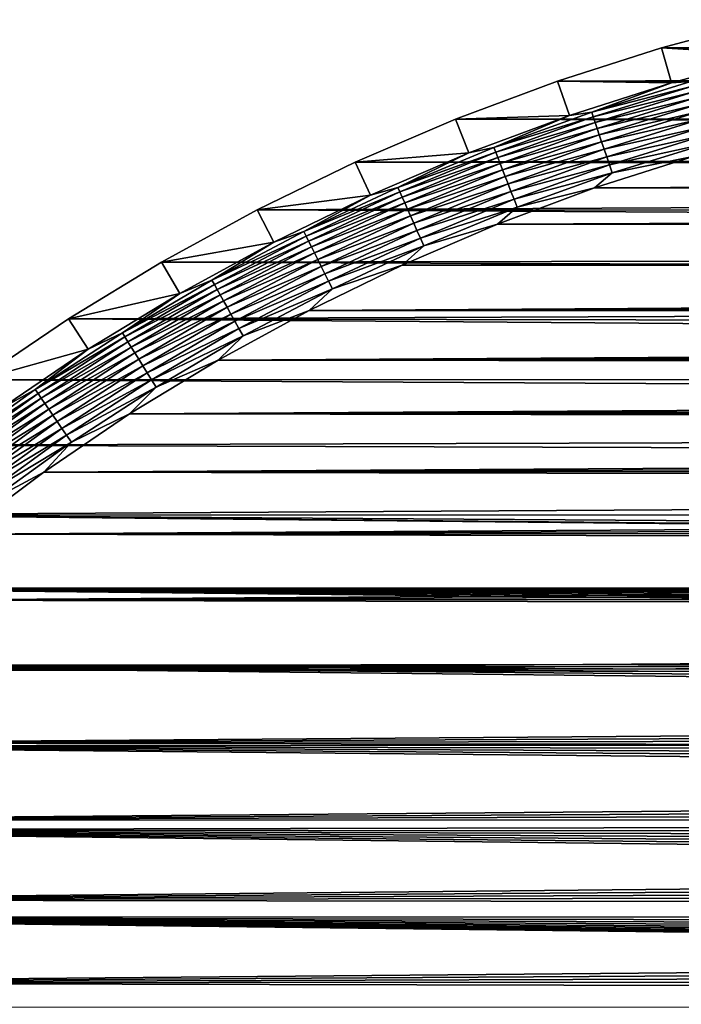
# Model space of a CAD drawing. Extents: x -255 to 255, y -598 to 598.
# Tile 179 of 201: x -197 to -158, y 537 to 594. Entities that reach past the tile are written whole.
import ezdxf

# ---------------------------------------------------------------- set-up
doc = ezdxf.new("R2010")
doc.units = 0
doc.header["$LTSCALE"] = 21.359881
for name, color, linetype in [('1', 7, 'CONTINUOUS'), ('2', 7, 'CONTINUOUS'), ('3', 7, 'CONTINUOUS'), ('66', 7, 'CONTINUOUS')]:
    doc.layers.add(name, color=color, linetype=linetype)

msp = doc.modelspace()

# ---------------------------------------------------------------- linework, layer by layer
at = {"layer": '1', "color": 7, "linetype": 'CONTINUOUS'}
for points in [[(-153.05, 594.24), (226.451, 593.51), (-159.183, 592.596), (-153.05, 594.24)], [(226.451, 593.51), (229.155, 592.164), (-159.183, 592.596), (226.451, 593.51)], [(-159.183, 592.596), (229.155, 592.164), (-165.231, 590.663), (-159.183, 592.596)], [(229.155, 592.164), (231.771, 590.653), (-165.231, 590.663), (229.155, 592.164)], [(-165.231, 590.663), (234.29, 588.984), (-171.18, 588.444), (-165.231, 590.663)], [(231.771, 590.653), (234.29, 588.984), (-165.231, 590.663), (231.771, 590.653)], [(234.29, 588.984), (236.701, 587.164), (-171.18, 588.444), (234.29, 588.984)], [(-171.18, 588.444), (236.701, 587.164), (-177.016, 585.945), (-171.18, 588.444)], [(236.701, 587.164), (238.995, 585.198), (-177.016, 585.945), (236.701, 587.164)], [(-177.016, 585.945), (238.995, 585.198), (-182.727, 583.171), (-177.016, 585.945)], [(238.995, 585.198), (241.164, 583.095), (-182.727, 583.171), (238.995, 585.198)], [(-182.727, 583.171), (243.199, 580.863), (-188.3, 580.128), (-182.727, 583.171)], [(241.164, 583.095), (243.199, 580.863), (-182.727, 583.171), (241.164, 583.095)], [(243.199, 580.863), (245.093, 578.509), (-188.3, 580.128), (243.199, 580.863)], [(-188.3, 580.128), (245.093, 578.509), (-193.721, 576.823), (-188.3, 580.128)], [(245.093, 578.509), (246.838, 576.043), (-193.721, 576.823), (245.093, 578.509)], [(-193.721, 576.823), (248.429, 573.475), (-198.98, 573.264), (-193.721, 576.823)], [(246.838, 576.043), (248.429, 573.475), (-193.721, 576.823), (246.838, 576.043)], [(-198.98, 573.264), (249.858, 570.813), (-204.062, 569.459), (-198.98, 573.264)], [(248.429, 573.475), (249.858, 570.813), (-198.98, 573.264), (248.429, 573.475)], [(249.858, 570.813), (251.12, 568.069), (-204.062, 569.459), (249.858, 570.813)], [(-204.062, 569.459), (251.12, 568.069), (-208.958, 565.417), (-204.062, 569.459)], [(251.12, 568.069), (252.212, 565.252), (-208.958, 565.417), (251.12, 568.069)], [(-213.657, 561.146), (-208.958, 565.417), (203.367, 561.219), (-213.657, 561.146)], [(252.212, 565.252), (253.128, 562.373), (-208.958, 565.417), (252.212, 565.252)], [(-208.958, 565.417), (253.128, 562.373), (206.531, 561.489), (-208.958, 565.417)], [(203.367, 561.219), (-208.958, 565.417), (204.412, 561.399), (203.367, 561.219)], [(204.412, 561.399), (-208.958, 565.417), (205.469, 561.489), (204.412, 561.399)], [(205.469, 561.489), (-208.958, 565.417), (206.531, 561.489), (205.469, 561.489)], [(202.34, 560.952), (-213.657, 561.146), (203.367, 561.219), (202.34, 560.952)], [(-218.146, 556.657), (-213.657, 561.146), (196.275, 556.853), (-218.146, 556.657)], [(196.275, 556.853), (-213.657, 561.146), (196.976, 557.649), (196.275, 556.853)], [(196.976, 557.649), (-213.657, 561.146), (197.742, 558.383), (196.976, 557.649)], [(197.742, 558.383), (-213.657, 561.146), (198.567, 559.05), (197.742, 558.383)], [(198.567, 559.05), (-213.657, 561.146), (199.446, 559.644), (198.567, 559.05)], [(199.446, 559.644), (-213.657, 561.146), (200.372, 560.162), (199.446, 559.644)], [(200.372, 560.162), (-213.657, 561.146), (201.339, 560.599), (200.372, 560.162)], [(201.339, 560.599), (-213.657, 561.146), (202.34, 560.952), (201.339, 560.599)], [(-222.417, 551.958), (-218.146, 556.657), (193.903, 552.15), (-222.417, 551.958)], [(195.644, 556), (-218.146, 556.657), (196.275, 556.853), (195.644, 556)], [(193.903, 552.15), (-218.146, 556.657), (194.214, 553.164), (193.903, 552.15)], [(194.214, 553.164), (-218.146, 556.657), (194.61, 554.149), (194.214, 553.164)], [(194.61, 554.149), (-218.146, 556.657), (195.087, 555.096), (194.61, 554.149)], [(195.087, 555.096), (-218.146, 556.657), (195.644, 556), (195.087, 555.096)], [(193.68, 551.113), (-222.417, 551.958), (193.903, 552.15), (193.68, 551.113)], [(-226.459, 547.062), (-222.417, 551.958), (193.545, 547.94), (-226.459, 547.062)], [(193.5, 549), (-222.417, 551.958), (193.545, 550.06), (193.5, 549)], [(-222.417, 551.958), (193.5, 549), (193.545, 547.94), (-222.417, 551.958)], [(193.545, 550.06), (-222.417, 551.958), (193.68, 551.113), (193.545, 550.06)], [(193.68, 546.887), (-226.459, 547.062), (193.545, 547.94), (193.68, 546.887)], [(-230.264, 541.98), (-226.459, 547.062), (195.644, 542), (-230.264, 541.98)], [(195.644, 542), (-226.459, 547.062), (195.087, 542.904), (195.644, 542)], [(195.087, 542.904), (-226.459, 547.062), (194.61, 543.851), (195.087, 542.904)], [(194.61, 543.851), (-226.459, 547.062), (194.214, 544.836), (194.61, 543.851)], [(194.214, 544.836), (-226.459, 547.062), (193.903, 545.85), (194.214, 544.836)], [(193.903, 545.85), (-226.459, 547.062), (193.68, 546.887), (193.903, 545.85)], [(-233.823, 536.721), (-230.264, 541.98), (203.367, 536.781), (-233.823, 536.721)], [(196.275, 541.147), (-230.264, 541.98), (195.644, 542), (196.275, 541.147)], [(203.367, 536.781), (-230.264, 541.98), (202.34, 537.048), (203.367, 536.781)], [(202.34, 537.048), (-230.264, 541.98), (201.339, 537.401), (202.34, 537.048)], [(201.339, 537.401), (-230.264, 541.98), (200.372, 537.838), (201.339, 537.401)], [(200.372, 537.838), (-230.264, 541.98), (199.446, 538.356), (200.372, 537.838)], [(199.446, 538.356), (-230.264, 541.98), (198.567, 538.95), (199.446, 538.356)], [(198.567, 538.95), (-230.264, 541.98), (197.742, 539.617), (198.567, 538.95)], [(197.742, 539.617), (-230.264, 541.98), (196.976, 540.351), (197.742, 539.617)], [(196.976, 540.351), (-230.264, 541.98), (196.275, 541.147), (196.976, 540.351)]]:
    msp.add_3dface(points, dxfattribs=at)
at = {"layer": '2', "color": 7, "linetype": 'CONTINUOUS'}
for points in [[(-163.077, 584.441, 7), (226.408, 586.163, 7), (-157.328, 586.279, 7), (-163.077, 584.441, 7)], [(227.567, 585.502, 7), (226.408, 586.163, 7), (-163.077, 584.441, 7), (227.567, 585.502, 7)], [(228.704, 584.805, 7), (227.567, 585.502, 7), (-163.077, 584.441, 7), (228.704, 584.805, 7)], [(229.819, 584.073, 7), (228.704, 584.805, 7), (-163.077, 584.441, 7), (229.819, 584.073, 7)], [(-168.733, 582.332, 7), (229.819, 584.073, 7), (-163.077, 584.441, 7), (-168.733, 582.332, 7)], [(230.911, 583.306, 7), (229.819, 584.073, 7), (-168.733, 582.332, 7), (230.911, 583.306, 7)], [(231.978, 582.505, 7), (230.911, 583.306, 7), (-168.733, 582.332, 7), (231.978, 582.505, 7)], [(233.019, 581.671, 7), (231.978, 582.505, 7), (-168.733, 582.332, 7), (233.019, 581.671, 7)], [(-174.281, 579.956, 7), (233.019, 581.671, 7), (-168.733, 582.332, 7), (-174.281, 579.956, 7)], [(234.033, 580.804, 7), (233.019, 581.671, 7), (-174.281, 579.956, 7), (234.033, 580.804, 7)], [(235.02, 579.906, 7), (234.033, 580.804, 7), (-174.281, 579.956, 7), (235.02, 579.906, 7)], [(-179.71, 577.318, 7), (235.02, 579.906, 7), (-174.281, 579.956, 7), (-179.71, 577.318, 7)], [(235.978, 578.978, 7), (235.02, 579.906, 7), (-179.71, 577.318, 7), (235.978, 578.978, 7)], [(236.906, 578.02, 7), (235.978, 578.978, 7), (-179.71, 577.318, 7), (236.906, 578.02, 7)], [(237.804, 577.033, 7), (236.906, 578.02, 7), (-179.71, 577.318, 7), (237.804, 577.033, 7)], [(-185.008, 574.426, 7), (237.804, 577.033, 7), (-179.71, 577.318, 7), (-185.008, 574.426, 7)], [(238.67, 576.019, 7), (237.804, 577.033, 7), (-185.008, 574.426, 7), (238.67, 576.019, 7)], [(239.505, 574.978, 7), (238.67, 576.019, 7), (-185.008, 574.426, 7), (239.505, 574.978, 7)], [(240.306, 573.911, 7), (239.505, 574.978, 7), (-185.008, 574.426, 7), (240.306, 573.911, 7)], [(-190.162, 571.284, 7), (240.306, 573.911, 7), (-185.008, 574.426, 7), (-190.162, 571.284, 7)], [(241.073, 572.819, 7), (240.306, 573.911, 7), (-190.162, 571.284, 7), (241.073, 572.819, 7)], [(241.805, 571.704, 7), (241.073, 572.819, 7), (-190.162, 571.284, 7), (241.805, 571.704, 7)], [(242.502, 570.567, 7), (241.805, 571.704, 7), (-190.162, 571.284, 7), (242.502, 570.567, 7)], [(-195.16, 567.901, 7), (242.502, 570.567, 7), (-190.162, 571.284, 7), (-195.16, 567.901, 7)], [(243.163, 569.408, 7), (242.502, 570.567, 7), (-195.16, 567.901, 7), (243.163, 569.408, 7)], [(243.787, 568.229, 7), (243.163, 569.408, 7), (-195.16, 567.901, 7), (243.787, 568.229, 7)], [(244.374, 567.031, 7), (243.787, 568.229, 7), (-195.16, 567.901, 7), (244.374, 567.031, 7)], [(-199.992, 564.284, 7), (244.374, 567.031, 7), (-195.16, 567.901, 7), (-199.992, 564.284, 7)], [(244.923, 565.815, 7), (244.374, 567.031, 7), (-199.992, 564.284, 7), (244.923, 565.815, 7)], [(245.434, 564.583, 7), (244.923, 565.815, 7), (-199.992, 564.284, 7), (245.434, 564.583, 7)], [(-204.647, 560.441, 7), (245.905, 563.335, 7), (-199.992, 564.284, 7), (-204.647, 560.441, 7)], [(245.905, 563.335, 7), (245.434, 564.583, 7), (-199.992, 564.284, 7), (245.905, 563.335, 7)], [(246.337, 562.073, 7), (245.905, 563.335, 7), (-204.647, 560.441, 7), (246.337, 562.073, 7)], [(246.73, 560.798, 7), (246.337, 562.073, 7), (-204.647, 560.441, 7), (246.73, 560.798, 7)], [(247.082, 559.511, 7), (246.73, 560.798, 7), (-204.647, 560.441, 7), (247.082, 559.511, 7)], [(-209.113, 556.381, 7), (247.082, 559.511, 7), (-204.647, 560.441, 7), (-209.113, 556.381, 7)], [(247.393, 558.214, 7), (247.082, 559.511, 7), (-209.113, 556.381, 7), (247.393, 558.214, 7)], [(247.664, 556.907, 7), (247.393, 558.214, 7), (-209.113, 556.381, 7), (247.664, 556.907, 7)], [(247.893, 555.593, 7), (247.664, 556.907, 7), (-209.113, 556.381, 7), (247.893, 555.593, 7)], [(-213.381, 552.113, 7), (247.893, 555.593, 7), (-209.113, 556.381, 7), (-213.381, 552.113, 7)], [(248.081, 554.272, 7), (247.893, 555.593, 7), (-213.381, 552.113, 7), (248.081, 554.272, 7)], [(248.227, 552.946, 7), (248.081, 554.272, 7), (-213.381, 552.113, 7), (248.227, 552.946, 7)], [(248.332, 551.616, 7), (248.227, 552.946, 7), (-213.381, 552.113, 7), (248.332, 551.616, 7)], [(-217.441, 547.647, 7), (248.332, 551.616, 7), (-213.381, 552.113, 7), (-217.441, 547.647, 7)], [(248.395, 550.284, 7), (248.332, 551.616, 7), (-217.441, 547.647, 7), (248.395, 550.284, 7)], [(248.416, 548.95, 7), (248.395, 550.284, 7), (-217.441, 547.647, 7), (248.416, 548.95, 7)], [(248.395, 547.616, 7), (248.416, 548.95, 7), (-217.441, 547.647, 7), (248.395, 547.616, 7)], [(-221.284, 542.992, 7), (248.395, 547.616, 7), (-217.441, 547.647, 7), (-221.284, 542.992, 7)], [(248.332, 546.284, 7), (248.395, 547.616, 7), (-221.284, 542.992, 7), (248.332, 546.284, 7)], [(248.227, 544.954, 7), (248.332, 546.284, 7), (-221.284, 542.992, 7), (248.227, 544.954, 7)], [(248.081, 543.628, 7), (248.227, 544.954, 7), (-221.284, 542.992, 7), (248.081, 543.628, 7)], [(247.893, 542.307, 7), (248.081, 543.628, 7), (-221.284, 542.992, 7), (247.893, 542.307, 7)], [(-224.901, 538.16, 7), (247.893, 542.307, 7), (-221.284, 542.992, 7), (-224.901, 538.16, 7)], [(247.664, 540.993, 7), (247.893, 542.307, 7), (-224.901, 538.16, 7), (247.664, 540.993, 7)], [(247.393, 539.686, 7), (247.664, 540.993, 7), (-224.901, 538.16, 7), (247.393, 539.686, 7)], [(247.082, 538.389, 7), (247.393, 539.686, 7), (-224.901, 538.16, 7), (247.082, 538.389, 7)], [(246.73, 537.102, 7), (247.082, 538.389, 7), (-224.901, 538.16, 7), (246.73, 537.102, 7)], [(-228.284, 533.162, 7), (246.73, 537.102, 7), (-224.901, 538.16, 7), (-228.284, 533.162, 7)], [(246.337, 535.827, 7), (246.73, 537.102, 7), (-228.284, 533.162, 7), (246.337, 535.827, 7)]]:
    msp.add_3dface(points, dxfattribs=at)
at = {"layer": '3', "color": 7, "linetype": 'CONTINUOUS'}
for points in [[(-153.05, 594.24), (-159.183, 592.596), (-152.553, 592.19, 4.231), (-153.05, 594.24)], [(-159.183, 592.596), (-165.231, 590.663), (-158.589, 590.572, 4.231), (-159.183, 592.596)], [(-152.553, 592.19, 4.231), (-159.183, 592.596), (-158.589, 590.572, 4.231), (-152.553, 592.19, 4.231)], [(-165.231, 590.663), (-171.18, 588.444), (-164.541, 588.67, 4.231), (-165.231, 590.663)], [(-158.589, 590.572, 4.231), (-165.231, 590.663), (-164.541, 588.67, 4.231), (-158.589, 590.572, 4.231)], [(-171.18, 588.444), (-177.016, 585.945), (-170.396, 586.486, 4.231), (-171.18, 588.444)], [(-164.541, 588.67, 4.231), (-171.18, 588.444), (-170.396, 586.486, 4.231), (-164.541, 588.67, 4.231)], [(-170.396, 586.486, 4.231), (-177.016, 585.945), (-176.14, 584.026, 4.231), (-170.396, 586.486, 4.231)], [(-177.016, 585.945), (-182.727, 583.171), (-176.14, 584.026, 4.231), (-177.016, 585.945)], [(-176.14, 584.026, 4.231), (-182.727, 583.171), (-181.761, 581.296, 4.231), (-176.14, 584.026, 4.231)], [(-182.727, 583.171), (-188.3, 580.128), (-181.761, 581.296, 4.231), (-182.727, 583.171)], [(-181.761, 581.296, 4.231), (-188.3, 580.128), (-187.245, 578.301, 4.231), (-181.761, 581.296, 4.231)], [(-188.3, 580.128), (-193.721, 576.823), (-187.245, 578.301, 4.231), (-188.3, 580.128)], [(-187.245, 578.301, 4.231), (-193.721, 576.823), (-192.581, 575.049, 4.231), (-187.245, 578.301, 4.231)], [(-193.721, 576.823), (-198.98, 573.264), (-192.581, 575.049, 4.231), (-193.721, 576.823)], [(-192.581, 575.049, 4.231), (-198.98, 573.264), (-197.756, 571.546, 4.231), (-192.581, 575.049, 4.231)]]:
    msp.add_3dface(points, dxfattribs=at)
at = {"layer": '66', "color": 7, "linetype": 'CONTINUOUS'}
for points in [[(-152.553, 592.19, 4.231), (-158.589, 590.572, 4.231), (-157.462, 590.641, 4.67), (-152.553, 592.19, 4.231)], [(-158.589, 590.572, 4.231), (-164.541, 588.67, 4.231), (-163.244, 588.85, 4.67), (-158.589, 590.572, 4.231)], [(-158.589, 590.572, 4.231), (-163.244, 588.85, 4.67), (-157.462, 590.641, 4.67), (-158.589, 590.572, 4.231)], [(-163.244, 588.85, 4.67), (-157.382, 590.362, 5.082), (-157.462, 590.641, 4.67), (-163.244, 588.85, 4.67)], [(-163.152, 588.575, 5.082), (-157.382, 590.362, 5.082), (-163.244, 588.85, 4.67), (-163.152, 588.575, 5.082)], [(-163.152, 588.575, 5.082), (-157.292, 590.044, 5.463), (-157.382, 590.362, 5.082), (-163.152, 588.575, 5.082)], [(-163.047, 588.262, 5.463), (-157.292, 590.044, 5.463), (-163.152, 588.575, 5.082), (-163.047, 588.262, 5.463)], [(-163.047, 588.262, 5.463), (-157.191, 589.691, 5.808), (-157.292, 590.044, 5.463), (-163.047, 588.262, 5.463)], [(-162.931, 587.914, 5.808), (-157.191, 589.691, 5.808), (-163.047, 588.262, 5.463), (-162.931, 587.914, 5.808)], [(-162.931, 587.914, 5.808), (-157.082, 589.306, 6.115), (-157.191, 589.691, 5.808), (-162.931, 587.914, 5.808)], [(-162.804, 587.535, 6.115), (-157.082, 589.306, 6.115), (-162.931, 587.914, 5.808), (-162.804, 587.535, 6.115)], [(-162.804, 587.535, 6.115), (-156.965, 588.894, 6.38), (-157.082, 589.306, 6.115), (-162.804, 587.535, 6.115)], [(-164.541, 588.67, 4.231), (-168.938, 586.794, 4.67), (-163.244, 588.85, 4.67), (-164.541, 588.67, 4.231)], [(-168.938, 586.794, 4.67), (-163.152, 588.575, 5.082), (-163.244, 588.85, 4.67), (-168.938, 586.794, 4.67)], [(-162.667, 587.128, 6.38), (-156.965, 588.894, 6.38), (-162.804, 587.535, 6.115), (-162.667, 587.128, 6.38)], [(-162.667, 587.128, 6.38), (-156.841, 588.458, 6.601), (-156.965, 588.894, 6.38), (-162.667, 587.128, 6.38)], [(-164.541, 588.67, 4.231), (-170.396, 586.486, 4.231), (-168.938, 586.794, 4.67), (-164.541, 588.67, 4.231)], [(-168.833, 586.524, 5.082), (-163.152, 588.575, 5.082), (-168.938, 586.794, 4.67), (-168.833, 586.524, 5.082)], [(-168.833, 586.524, 5.082), (-163.047, 588.262, 5.463), (-163.152, 588.575, 5.082), (-168.833, 586.524, 5.082)], [(-168.714, 586.216, 5.463), (-163.047, 588.262, 5.463), (-168.833, 586.524, 5.082), (-168.714, 586.216, 5.463)], [(-168.714, 586.216, 5.463), (-162.931, 587.914, 5.808), (-163.047, 588.262, 5.463), (-168.714, 586.216, 5.463)], [(-162.523, 586.698, 6.601), (-156.841, 588.458, 6.601), (-162.667, 587.128, 6.38), (-162.523, 586.698, 6.601)], [(-162.523, 586.698, 6.601), (-156.711, 588.003, 6.774), (-156.841, 588.458, 6.601), (-162.523, 586.698, 6.601)], [(-168.582, 585.874, 5.808), (-162.931, 587.914, 5.808), (-168.714, 586.216, 5.463), (-168.582, 585.874, 5.808)], [(-168.582, 585.874, 5.808), (-162.804, 587.535, 6.115), (-162.931, 587.914, 5.808), (-168.582, 585.874, 5.808)], [(-162.373, 586.25, 6.774), (-156.711, 588.003, 6.774), (-162.523, 586.698, 6.601), (-162.373, 586.25, 6.774)], [(-162.373, 586.25, 6.774), (-156.578, 587.533, 6.9), (-156.711, 588.003, 6.774), (-162.373, 586.25, 6.774)], [(-168.437, 585.501, 6.115), (-162.804, 587.535, 6.115), (-168.582, 585.874, 5.808), (-168.437, 585.501, 6.115)], [(-168.437, 585.501, 6.115), (-162.667, 587.128, 6.38), (-162.804, 587.535, 6.115), (-168.437, 585.501, 6.115)], [(-168.282, 585.101, 6.38), (-162.667, 587.128, 6.38), (-168.437, 585.501, 6.115), (-168.282, 585.101, 6.38)], [(-168.282, 585.101, 6.38), (-162.523, 586.698, 6.601), (-162.667, 587.128, 6.38), (-168.282, 585.101, 6.38)], [(-162.218, 585.787, 6.9), (-156.578, 587.533, 6.9), (-162.373, 586.25, 6.774), (-162.218, 585.787, 6.9)], [(-162.218, 585.787, 6.9), (-156.441, 587.054, 6.975), (-156.578, 587.533, 6.9), (-162.218, 585.787, 6.9)], [(-162.059, 585.314, 6.975), (-156.441, 587.054, 6.975), (-162.218, 585.787, 6.9), (-162.059, 585.314, 6.975)], [(-162.059, 585.314, 6.975), (-157.328, 586.279, 7), (-156.441, 587.054, 6.975), (-162.059, 585.314, 6.975)], [(-170.396, 586.486, 4.231), (-176.14, 584.026, 4.231), (-174.531, 584.478, 4.67), (-170.396, 586.486, 4.231)], [(-170.396, 586.486, 4.231), (-174.531, 584.478, 4.67), (-168.938, 586.794, 4.67), (-170.396, 586.486, 4.231)], [(-174.531, 584.478, 4.67), (-168.833, 586.524, 5.082), (-168.938, 586.794, 4.67), (-174.531, 584.478, 4.67)], [(-174.414, 584.212, 5.082), (-168.833, 586.524, 5.082), (-174.531, 584.478, 4.67), (-174.414, 584.212, 5.082)], [(-174.414, 584.212, 5.082), (-168.714, 586.216, 5.463), (-168.833, 586.524, 5.082), (-174.414, 584.212, 5.082)], [(-168.119, 584.678, 6.601), (-162.523, 586.698, 6.601), (-168.282, 585.101, 6.38), (-168.119, 584.678, 6.601)], [(-168.119, 584.678, 6.601), (-162.373, 586.25, 6.774), (-162.523, 586.698, 6.601), (-168.119, 584.678, 6.601)], [(-174.281, 583.91, 5.463), (-168.714, 586.216, 5.463), (-174.414, 584.212, 5.082), (-174.281, 583.91, 5.463)], [(-174.281, 583.91, 5.463), (-168.582, 585.874, 5.808), (-168.714, 586.216, 5.463), (-174.281, 583.91, 5.463)], [(-174.132, 583.574, 5.808), (-168.582, 585.874, 5.808), (-174.281, 583.91, 5.463), (-174.132, 583.574, 5.808)], [(-174.132, 583.574, 5.808), (-168.437, 585.501, 6.115), (-168.582, 585.874, 5.808), (-174.132, 583.574, 5.808)], [(-167.948, 584.237, 6.774), (-162.373, 586.25, 6.774), (-168.119, 584.678, 6.601), (-167.948, 584.237, 6.774)], [(-167.948, 584.237, 6.774), (-162.218, 585.787, 6.9), (-162.373, 586.25, 6.774), (-167.948, 584.237, 6.774)], [(-163.077, 584.441, 7), (-157.328, 586.279, 7), (-162.059, 585.314, 6.975), (-163.077, 584.441, 7)], [(-173.971, 583.209, 6.115), (-168.437, 585.501, 6.115), (-174.132, 583.574, 5.808), (-173.971, 583.209, 6.115)], [(-173.971, 583.209, 6.115), (-168.282, 585.101, 6.38), (-168.437, 585.501, 6.115), (-173.971, 583.209, 6.115)], [(-167.771, 583.782, 6.9), (-162.218, 585.787, 6.9), (-167.948, 584.237, 6.774), (-167.771, 583.782, 6.9)], [(-167.771, 583.782, 6.9), (-162.059, 585.314, 6.975), (-162.218, 585.787, 6.9), (-167.771, 583.782, 6.9)], [(-167.591, 583.317, 6.975), (-162.059, 585.314, 6.975), (-167.771, 583.782, 6.9), (-167.591, 583.317, 6.975)], [(-167.591, 583.317, 6.975), (-163.077, 584.441, 7), (-162.059, 585.314, 6.975), (-167.591, 583.317, 6.975)], [(-173.798, 582.816, 6.38), (-168.282, 585.101, 6.38), (-173.971, 583.209, 6.115), (-173.798, 582.816, 6.38)], [(-173.798, 582.816, 6.38), (-168.119, 584.678, 6.601), (-168.282, 585.101, 6.38), (-173.798, 582.816, 6.38)], [(-176.14, 584.026, 4.231), (-180.011, 581.905, 4.67), (-174.531, 584.478, 4.67), (-176.14, 584.026, 4.231)], [(-180.011, 581.905, 4.67), (-174.414, 584.212, 5.082), (-174.531, 584.478, 4.67), (-180.011, 581.905, 4.67)], [(-179.882, 581.645, 5.082), (-174.414, 584.212, 5.082), (-180.011, 581.905, 4.67), (-179.882, 581.645, 5.082)], [(-179.882, 581.645, 5.082), (-174.281, 583.91, 5.463), (-174.414, 584.212, 5.082), (-179.882, 581.645, 5.082)], [(-173.615, 582.402, 6.601), (-168.119, 584.678, 6.601), (-173.798, 582.816, 6.38), (-173.615, 582.402, 6.601)], [(-173.615, 582.402, 6.601), (-167.948, 584.237, 6.774), (-168.119, 584.678, 6.601), (-173.615, 582.402, 6.601)], [(-173.423, 581.969, 6.774), (-167.948, 584.237, 6.774), (-173.615, 582.402, 6.601), (-173.423, 581.969, 6.774)], [(-173.423, 581.969, 6.774), (-167.771, 583.782, 6.9), (-167.948, 584.237, 6.774), (-173.423, 581.969, 6.774)], [(-168.733, 582.332, 7), (-163.077, 584.441, 7), (-167.591, 583.317, 6.975), (-168.733, 582.332, 7)], [(-176.14, 584.026, 4.231), (-181.761, 581.296, 4.231), (-180.011, 581.905, 4.67), (-176.14, 584.026, 4.231)], [(-179.734, 581.35, 5.463), (-174.281, 583.91, 5.463), (-179.882, 581.645, 5.082), (-179.734, 581.35, 5.463)], [(-179.734, 581.35, 5.463), (-174.132, 583.574, 5.808), (-174.281, 583.91, 5.463), (-179.734, 581.35, 5.463)], [(-179.571, 581.021, 5.808), (-174.132, 583.574, 5.808), (-179.734, 581.35, 5.463), (-179.571, 581.021, 5.808)], [(-179.571, 581.021, 5.808), (-173.971, 583.209, 6.115), (-174.132, 583.574, 5.808), (-179.571, 581.021, 5.808)], [(-173.226, 581.522, 6.9), (-167.771, 583.782, 6.9), (-173.423, 581.969, 6.774), (-173.226, 581.522, 6.9)], [(-173.226, 581.522, 6.9), (-167.591, 583.317, 6.975), (-167.771, 583.782, 6.9), (-173.226, 581.522, 6.9)], [(-179.393, 580.663, 6.115), (-173.971, 583.209, 6.115), (-179.571, 581.021, 5.808), (-179.393, 580.663, 6.115)], [(-179.393, 580.663, 6.115), (-173.798, 582.816, 6.38), (-173.971, 583.209, 6.115), (-179.393, 580.663, 6.115)], [(-173.025, 581.066, 6.975), (-167.591, 583.317, 6.975), (-173.226, 581.522, 6.9), (-173.025, 581.066, 6.975)], [(-173.025, 581.066, 6.975), (-168.733, 582.332, 7), (-167.591, 583.317, 6.975), (-173.025, 581.066, 6.975)], [(-179.202, 580.28, 6.38), (-173.798, 582.816, 6.38), (-179.393, 580.663, 6.115), (-179.202, 580.28, 6.38)], [(-179.202, 580.28, 6.38), (-173.615, 582.402, 6.601), (-173.798, 582.816, 6.38), (-179.202, 580.28, 6.38)], [(-181.761, 581.296, 4.231), (-185.366, 579.082, 4.67), (-180.011, 581.905, 4.67), (-181.761, 581.296, 4.231)], [(-185.366, 579.082, 4.67), (-179.882, 581.645, 5.082), (-180.011, 581.905, 4.67), (-185.366, 579.082, 4.67)], [(-179, 579.874, 6.601), (-173.615, 582.402, 6.601), (-179.202, 580.28, 6.38), (-179, 579.874, 6.601)], [(-179, 579.874, 6.601), (-173.423, 581.969, 6.774), (-173.615, 582.402, 6.601), (-179, 579.874, 6.601)], [(-178.789, 579.45, 6.774), (-173.423, 581.969, 6.774), (-179, 579.874, 6.601), (-178.789, 579.45, 6.774)], [(-178.789, 579.45, 6.774), (-173.226, 581.522, 6.9), (-173.423, 581.969, 6.774), (-178.789, 579.45, 6.774)], [(-174.281, 579.956, 7), (-168.733, 582.332, 7), (-173.025, 581.066, 6.975), (-174.281, 579.956, 7)], [(-181.761, 581.296, 4.231), (-187.245, 578.301, 4.231), (-185.366, 579.082, 4.67), (-181.761, 581.296, 4.231)], [(-185.225, 578.829, 5.082), (-179.882, 581.645, 5.082), (-185.366, 579.082, 4.67), (-185.225, 578.829, 5.082)], [(-185.225, 578.829, 5.082), (-179.734, 581.35, 5.463), (-179.882, 581.645, 5.082), (-185.225, 578.829, 5.082)], [(-185.064, 578.54, 5.463), (-179.734, 581.35, 5.463), (-185.225, 578.829, 5.082), (-185.064, 578.54, 5.463)], [(-185.064, 578.54, 5.463), (-179.571, 581.021, 5.808), (-179.734, 581.35, 5.463), (-185.064, 578.54, 5.463)], [(-178.571, 579.013, 6.9), (-173.226, 581.522, 6.9), (-178.789, 579.45, 6.774), (-178.571, 579.013, 6.9)], [(-178.571, 579.013, 6.9), (-173.025, 581.066, 6.975), (-173.226, 581.522, 6.9), (-178.571, 579.013, 6.9)], [(-184.886, 578.22, 5.808), (-179.571, 581.021, 5.808), (-185.064, 578.54, 5.463), (-184.886, 578.22, 5.808)], [(-184.886, 578.22, 5.808), (-179.393, 580.663, 6.115), (-179.571, 581.021, 5.808), (-184.886, 578.22, 5.808)], [(-178.349, 578.567, 6.975), (-173.025, 581.066, 6.975), (-178.571, 579.013, 6.9), (-178.349, 578.567, 6.975)], [(-178.349, 578.567, 6.975), (-174.281, 579.956, 7), (-173.025, 581.066, 6.975), (-178.349, 578.567, 6.975)], [(-184.691, 577.87, 6.115), (-179.393, 580.663, 6.115), (-184.886, 578.22, 5.808), (-184.691, 577.87, 6.115)], [(-184.691, 577.87, 6.115), (-179.202, 580.28, 6.38), (-179.393, 580.663, 6.115), (-184.691, 577.87, 6.115)], [(-184.483, 577.496, 6.38), (-179.202, 580.28, 6.38), (-184.691, 577.87, 6.115), (-184.483, 577.496, 6.38)], [(-184.483, 577.496, 6.38), (-179, 579.874, 6.601), (-179.202, 580.28, 6.38), (-184.483, 577.496, 6.38)], [(-184.262, 577.1, 6.601), (-179, 579.874, 6.601), (-184.483, 577.496, 6.38), (-184.262, 577.1, 6.601)], [(-184.262, 577.1, 6.601), (-178.789, 579.45, 6.774), (-179, 579.874, 6.601), (-184.262, 577.1, 6.601)], [(-179.71, 577.318, 7), (-174.281, 579.956, 7), (-178.349, 578.567, 6.975), (-179.71, 577.318, 7)], [(-187.245, 578.301, 4.231), (-190.585, 576.015, 4.67), (-185.366, 579.082, 4.67), (-187.245, 578.301, 4.231)], [(-190.585, 576.015, 4.67), (-185.225, 578.829, 5.082), (-185.366, 579.082, 4.67), (-190.585, 576.015, 4.67)], [(-184.032, 576.687, 6.774), (-178.789, 579.45, 6.774), (-184.262, 577.1, 6.601), (-184.032, 576.687, 6.774)], [(-184.032, 576.687, 6.774), (-178.571, 579.013, 6.9), (-178.789, 579.45, 6.774), (-184.032, 576.687, 6.774)], [(-183.794, 576.26, 6.9), (-178.571, 579.013, 6.9), (-184.032, 576.687, 6.774), (-183.794, 576.26, 6.9)], [(-183.794, 576.26, 6.9), (-178.349, 578.567, 6.975), (-178.571, 579.013, 6.9), (-183.794, 576.26, 6.9)], [(-190.433, 575.769, 5.082), (-185.225, 578.829, 5.082), (-190.585, 576.015, 4.67), (-190.433, 575.769, 5.082)], [(-190.433, 575.769, 5.082), (-185.064, 578.54, 5.463), (-185.225, 578.829, 5.082), (-190.433, 575.769, 5.082)], [(-190.259, 575.488, 5.463), (-185.064, 578.54, 5.463), (-190.433, 575.769, 5.082), (-190.259, 575.488, 5.463)], [(-190.259, 575.488, 5.463), (-184.886, 578.22, 5.808), (-185.064, 578.54, 5.463), (-190.259, 575.488, 5.463)], [(-183.552, 575.825, 6.975), (-178.349, 578.567, 6.975), (-183.794, 576.26, 6.9), (-183.552, 575.825, 6.975)], [(-183.552, 575.825, 6.975), (-179.71, 577.318, 7), (-178.349, 578.567, 6.975), (-183.552, 575.825, 6.975)], [(-187.245, 578.301, 4.231), (-192.581, 575.049, 4.231), (-190.585, 576.015, 4.67), (-187.245, 578.301, 4.231)], [(-190.066, 575.176, 5.808), (-184.886, 578.22, 5.808), (-190.259, 575.488, 5.463), (-190.066, 575.176, 5.808)], [(-190.066, 575.176, 5.808), (-184.691, 577.87, 6.115), (-184.886, 578.22, 5.808), (-190.066, 575.176, 5.808)], [(-189.855, 574.836, 6.115), (-184.691, 577.87, 6.115), (-190.066, 575.176, 5.808), (-189.855, 574.836, 6.115)], [(-189.855, 574.836, 6.115), (-184.483, 577.496, 6.38), (-184.691, 577.87, 6.115), (-189.855, 574.836, 6.115)], [(-189.629, 574.471, 6.38), (-184.483, 577.496, 6.38), (-189.855, 574.836, 6.115), (-189.629, 574.471, 6.38)], [(-189.629, 574.471, 6.38), (-184.262, 577.1, 6.601), (-184.483, 577.496, 6.38), (-189.629, 574.471, 6.38)], [(-185.008, 574.426, 7), (-179.71, 577.318, 7), (-183.552, 575.825, 6.975), (-185.008, 574.426, 7)], [(-189.391, 574.086, 6.601), (-184.262, 577.1, 6.601), (-189.629, 574.471, 6.38), (-189.391, 574.086, 6.601)], [(-189.391, 574.086, 6.601), (-184.032, 576.687, 6.774), (-184.262, 577.1, 6.601), (-189.391, 574.086, 6.601)], [(-189.142, 573.684, 6.774), (-184.032, 576.687, 6.774), (-189.391, 574.086, 6.601), (-189.142, 573.684, 6.774)], [(-189.142, 573.684, 6.774), (-183.794, 576.26, 6.9), (-184.032, 576.687, 6.774), (-189.142, 573.684, 6.774)], [(-188.885, 573.268, 6.9), (-183.794, 576.26, 6.9), (-189.142, 573.684, 6.774), (-188.885, 573.268, 6.9)], [(-188.885, 573.268, 6.9), (-183.552, 575.825, 6.975), (-183.794, 576.26, 6.9), (-188.885, 573.268, 6.9)], [(-192.581, 575.049, 4.231), (-195.657, 572.71, 4.67), (-190.585, 576.015, 4.67), (-192.581, 575.049, 4.231)], [(-195.657, 572.71, 4.67), (-190.433, 575.769, 5.082), (-190.585, 576.015, 4.67), (-195.657, 572.71, 4.67)], [(-195.493, 572.471, 5.082), (-190.433, 575.769, 5.082), (-195.657, 572.71, 4.67), (-195.493, 572.471, 5.082)], [(-195.493, 572.471, 5.082), (-190.259, 575.488, 5.463), (-190.433, 575.769, 5.082), (-195.493, 572.471, 5.082)], [(-188.622, 572.845, 6.975), (-183.552, 575.825, 6.975), (-188.885, 573.268, 6.9), (-188.622, 572.845, 6.975)], [(-188.622, 572.845, 6.975), (-185.008, 574.426, 7), (-183.552, 575.825, 6.975), (-188.622, 572.845, 6.975)], [(-192.581, 575.049, 4.231), (-197.756, 571.546, 4.231), (-195.657, 572.71, 4.67), (-192.581, 575.049, 4.231)], [(-195.307, 572.199, 5.463), (-190.259, 575.488, 5.463), (-195.493, 572.471, 5.082), (-195.307, 572.199, 5.463)], [(-195.307, 572.199, 5.463), (-190.066, 575.176, 5.808), (-190.259, 575.488, 5.463), (-195.307, 572.199, 5.463)], [(-195.099, 571.896, 5.808), (-190.066, 575.176, 5.808), (-195.307, 572.199, 5.463), (-195.099, 571.896, 5.808)], [(-195.099, 571.896, 5.808), (-189.855, 574.836, 6.115), (-190.066, 575.176, 5.808), (-195.099, 571.896, 5.808)], [(-194.873, 571.566, 6.115), (-189.855, 574.836, 6.115), (-195.099, 571.896, 5.808), (-194.873, 571.566, 6.115)], [(-194.873, 571.566, 6.115), (-189.629, 574.471, 6.38), (-189.855, 574.836, 6.115), (-194.873, 571.566, 6.115)], [(-194.631, 571.212, 6.38), (-189.629, 574.471, 6.38), (-194.873, 571.566, 6.115), (-194.631, 571.212, 6.38)], [(-194.631, 571.212, 6.38), (-189.391, 574.086, 6.601), (-189.629, 574.471, 6.38), (-194.631, 571.212, 6.38)], [(-190.162, 571.284, 7), (-185.008, 574.426, 7), (-188.622, 572.845, 6.975), (-190.162, 571.284, 7)], [(-194.375, 570.838, 6.601), (-189.391, 574.086, 6.601), (-194.631, 571.212, 6.38), (-194.375, 570.838, 6.601)], [(-194.375, 570.838, 6.601), (-189.142, 573.684, 6.774), (-189.391, 574.086, 6.601), (-194.375, 570.838, 6.601)], [(-194.107, 570.448, 6.774), (-189.142, 573.684, 6.774), (-194.375, 570.838, 6.601), (-194.107, 570.448, 6.774)], [(-194.107, 570.448, 6.774), (-188.885, 573.268, 6.9), (-189.142, 573.684, 6.774), (-194.107, 570.448, 6.774)], [(-193.832, 570.045, 6.9), (-188.885, 573.268, 6.9), (-194.107, 570.448, 6.774), (-193.832, 570.045, 6.9)], [(-193.832, 570.045, 6.9), (-188.622, 572.845, 6.975), (-188.885, 573.268, 6.9), (-193.832, 570.045, 6.9)], [(-197.756, 571.546, 4.231), (-200.571, 569.175, 4.67), (-195.657, 572.71, 4.67), (-197.756, 571.546, 4.231)], [(-200.571, 569.175, 4.67), (-195.493, 572.471, 5.082), (-195.657, 572.71, 4.67), (-200.571, 569.175, 4.67)], [(-193.55, 569.634, 6.975), (-188.622, 572.845, 6.975), (-193.832, 570.045, 6.9), (-193.55, 569.634, 6.975)], [(-193.55, 569.634, 6.975), (-190.162, 571.284, 7), (-188.622, 572.845, 6.975), (-193.55, 569.634, 6.975)], [(-200.396, 568.943, 5.082), (-195.493, 572.471, 5.082), (-200.571, 569.175, 4.67), (-200.396, 568.943, 5.082)], [(-200.396, 568.943, 5.082), (-195.307, 572.199, 5.463), (-195.493, 572.471, 5.082), (-200.396, 568.943, 5.082)], [(-200.197, 568.68, 5.463), (-195.307, 572.199, 5.463), (-200.396, 568.943, 5.082), (-200.197, 568.68, 5.463)], [(-200.197, 568.68, 5.463), (-195.099, 571.896, 5.808), (-195.307, 572.199, 5.463), (-200.197, 568.68, 5.463)], [(-199.976, 568.387, 5.808), (-195.099, 571.896, 5.808), (-200.197, 568.68, 5.463), (-199.976, 568.387, 5.808)], [(-199.976, 568.387, 5.808), (-194.873, 571.566, 6.115), (-195.099, 571.896, 5.808), (-199.976, 568.387, 5.808)], [(-199.735, 568.068, 6.115), (-194.873, 571.566, 6.115), (-199.976, 568.387, 5.808), (-199.735, 568.068, 6.115)], [(-199.735, 568.068, 6.115), (-194.631, 571.212, 6.38), (-194.873, 571.566, 6.115), (-199.735, 568.068, 6.115)], [(-199.477, 567.726, 6.38), (-194.631, 571.212, 6.38), (-199.735, 568.068, 6.115), (-199.477, 567.726, 6.38)], [(-199.477, 567.726, 6.38), (-194.375, 570.838, 6.601), (-194.631, 571.212, 6.38), (-199.477, 567.726, 6.38)], [(-195.16, 567.901, 7), (-190.162, 571.284, 7), (-193.55, 569.634, 6.975), (-195.16, 567.901, 7)], [(-199.204, 567.364, 6.601), (-194.375, 570.838, 6.601), (-199.477, 567.726, 6.38), (-199.204, 567.364, 6.601)], [(-199.204, 567.364, 6.601), (-194.107, 570.448, 6.774), (-194.375, 570.838, 6.601), (-199.204, 567.364, 6.601)], [(-198.919, 566.986, 6.774), (-194.107, 570.448, 6.774), (-199.204, 567.364, 6.601), (-198.919, 566.986, 6.774)], [(-198.919, 566.986, 6.774), (-193.832, 570.045, 6.9), (-194.107, 570.448, 6.774), (-198.919, 566.986, 6.774)], [(-198.624, 566.597, 6.9), (-193.832, 570.045, 6.9), (-198.919, 566.986, 6.774), (-198.624, 566.597, 6.9)], [(-198.624, 566.597, 6.9), (-193.55, 569.634, 6.975), (-193.832, 570.045, 6.9), (-198.624, 566.597, 6.9)], [(-198.324, 566.199, 6.975), (-193.55, 569.634, 6.975), (-198.624, 566.597, 6.9), (-198.324, 566.199, 6.975)], [(-198.324, 566.199, 6.975), (-195.16, 567.901, 7), (-193.55, 569.634, 6.975), (-198.324, 566.199, 6.975)], [(-199.992, 564.284, 7), (-195.16, 567.901, 7), (-198.324, 566.199, 6.975), (-199.992, 564.284, 7)]]:
    msp.add_3dface(points, dxfattribs=at)

doc.saveas('drawing.dxf')
